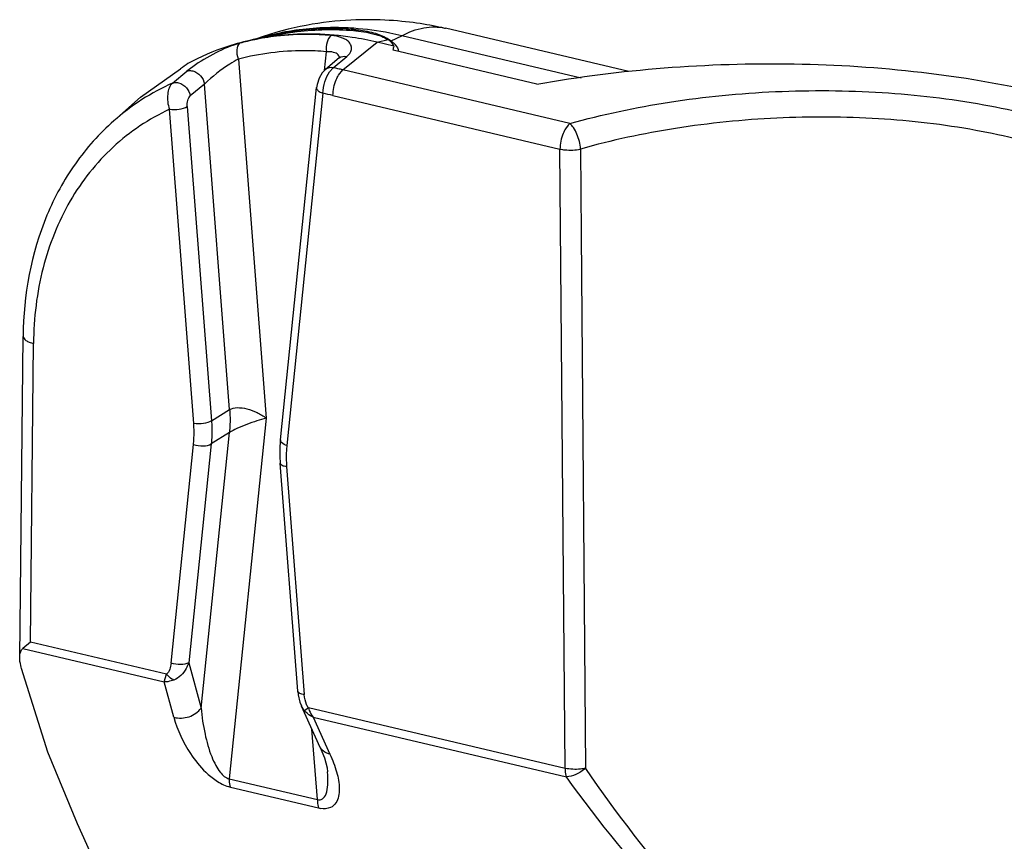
# Model space of a CAD drawing. Header units: inches. Extents: x 0 to 17, y 0 to 11.
# Tile 60 of 104: x 9.311 to 9.607, y 3.435 to 3.682. Entities that reach past the tile are written whole.
import ezdxf

# ---------------------------------------------------------------- set-up
doc = ezdxf.new("R2010")
doc.units = ezdxf.units.IN
doc.header["$LTSCALE"] = 0.935
doc.header["$MEASUREMENT"] = 0
doc.layers.add('1', color=7, linetype='CONTINUOUS')

msp = doc.modelspace()

# ---------------------------------------------------------------- linework, layer by layer
at = {"layer": '1', "color": 7, "linetype": 'Continuous'}
for p, q in [((9.3824235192, 3.6760524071), (9.3892481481, 3.6774053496)), ((9.3900972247, 3.6784920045), (9.388229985, 3.6779763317)), ((9.411598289, 3.6792495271), (9.411345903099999, 3.6792670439)), ((9.411601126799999, 3.6792282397), (9.4113459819, 3.6792671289)), ((9.4122351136, 3.6784906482), (9.4122676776, 3.6788078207)), ((9.4228687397, 3.6754747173), (9.426022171, 3.6770301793)), ((9.479839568, 3.6643285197), (9.426022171, 3.6770301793)), ((9.4389539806, 3.6793009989), (9.4390939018, 3.6792686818)), ((9.494148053, 3.6662751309), (9.4390939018, 3.6792686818)), ((9.3824568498, 3.6761277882), (9.3818349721, 3.6758998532)), ((9.4083589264, 3.6667811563), (9.4186031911, 3.675080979)), ((9.4186031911, 3.675080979), (9.4219143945, 3.6758489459)), ((9.4236125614, 3.6738986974), (9.4186031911, 3.675080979)), ((9.421661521, 3.6762774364), (9.4228684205, 3.6754749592)), ((9.4228687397, 3.6754747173), (9.4240670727, 3.6743478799)), ((9.4236125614, 3.6738986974), (9.4235882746, 3.6735179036)), ((9.4241610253, 3.6742336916), (9.424705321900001, 3.6733847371)), ((9.4028464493, 3.6666133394), (9.4034238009, 3.6722367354)), ((9.4054165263, 3.6674263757), (9.409544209, 3.6708390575)), ((9.4665314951, 3.6625180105), (9.423433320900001, 3.6726897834)), ((9.424705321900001, 3.6733847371), (9.4249049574, 3.6728659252)), ((9.4249049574, 3.6728659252), (9.42500447, 3.6723313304)), ((9.363316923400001, 3.6677355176), (9.3615408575, 3.6663833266)), ((9.377072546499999, 3.6700028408), (9.385399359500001, 3.5623259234)), ((9.4072782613, 3.6703476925), (9.4031488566, 3.6669353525)), ((9.347682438, 3.6585825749), (9.3597073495, 3.6671360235)), ((9.3572748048, 3.6628290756), (9.3615377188, 3.6663807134)), ((9.4043694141, 3.6662451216), (9.4054165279, 3.6674263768)), ((9.4070369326, 3.6651691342), (9.4083589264, 3.6667811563)), ((9.4764208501, 3.6507175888), (9.4083589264, 3.6667811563)), ((9.3668429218, 3.6625393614), (9.3625945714, 3.6589925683)), ((9.3743916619, 3.5649239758), (9.3668429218, 3.6625393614)), ((9.3896174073, 3.5558051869), (9.4004643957, 3.6614540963)), ((9.4023909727, 3.6597546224), (9.3915439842, 3.554105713)), ((9.405390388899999, 3.6591009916), (9.4734523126, 3.6430374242)), ((9.3396212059, 3.651473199), (9.3476849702, 3.6585848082)), ((9.3616667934, 3.6557800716), (9.3689559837, 3.561520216)), ((9.3636162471, 3.5606970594), (9.3563270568, 3.654956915)), ((9.475872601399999, 3.6501856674), (9.4750983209, 3.6491046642)), ((9.4764208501, 3.6507175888), (9.475872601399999, 3.6501856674)), ((9.4750113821, 3.4573126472), (9.4734523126, 3.6430374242)), ((9.4796302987, 3.6430441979), (9.4798271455, 3.6174005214)), ((9.4796302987, 3.6430441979), (9.479820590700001, 3.617399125)), ((9.479820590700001, 3.617399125), (9.4811025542, 3.4573011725)), ((9.3114394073, 3.4905882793), (9.3124757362, 3.5868692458)), ((9.3146268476, 3.4951656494), (9.3155908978, 3.5847256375)), ((9.3689559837, 3.561520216), (9.3743916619, 3.5649239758)), ((9.385399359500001, 3.5623259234), (9.3742996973, 3.4542153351)), ((9.3658374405, 3.4754048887), (9.374317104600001, 3.5579967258)), ((9.374317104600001, 3.5579967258), (9.3688814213, 3.5545929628)), ((9.356814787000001, 3.4888703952), (9.3635491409, 3.5544625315)), ((9.3688814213, 3.5545929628), (9.3621470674, 3.4890008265)), ((9.3948332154, 3.4804345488), (9.3895414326, 3.5488650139)), ((9.391476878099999, 3.5478711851), (9.396768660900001, 3.47944072)), ((9.3146268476, 3.4951656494), (9.3123607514, 3.4932323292)), ((9.3555010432, 3.4855187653), (9.3146268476, 3.4951656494)), ((9.3123603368, 3.4932324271), (9.3548045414, 3.4832149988)), ((9.3621470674, 3.4890008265), (9.3658374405, 3.4754048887)), ((9.3198472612, 3.4622110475), (9.3119996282, 3.4872728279)), ((9.3548045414, 3.4832149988), (9.355501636, 3.4855183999)), ((9.3576746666, 3.4726409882), (9.3548045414, 3.4832149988)), ((9.3959344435, 3.4759989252), (9.3959169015, 3.4760380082)), ((9.4015790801, 3.463590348), (9.3959325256, 3.4759918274)), ((9.3968466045, 3.4745482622), (9.3959344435, 3.4759989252)), ((9.3980037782, 3.4754875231), (9.3968466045, 3.4745482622)), ((9.4750113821, 3.4573126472), (9.3980037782, 3.4754875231)), ((9.3994380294, 3.4726808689), (9.4753802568, 3.4547574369)), ((9.3994380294, 3.4726808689), (9.4044864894, 3.4615927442)), ((9.4007019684, 3.4479840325), (9.399068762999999, 3.46910359)), ((9.3288128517, 3.4406894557), (9.3198472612, 3.4622110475)), ((9.3742996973, 3.4542153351), (9.4007019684, 3.4479840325)), ((9.3746685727, 3.4516601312), (9.4010708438, 3.4454288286)), ((9.3338761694, 3.4293728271), (9.3288128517, 3.4406894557))]:
    msp.add_line(p, q, dxfattribs=at)
for points in [[(9.4389408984, 3.6792427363), (9.4380204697, 3.6794471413), (9.437182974, 3.6796256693), (9.436313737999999, 3.6798034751), (9.4354135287, 3.6799796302), (9.434484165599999, 3.6801529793), (9.433527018, 3.6803224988), (9.432542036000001, 3.6804874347), (9.4315280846, 3.6806471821), (9.4304841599, 3.6808010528), (9.429409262, 3.680948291), (9.4283023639, 3.681088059), (9.427162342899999, 3.681219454), (9.425987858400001, 3.6813415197), (9.4247775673, 3.6814532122), (9.423530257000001, 3.6815533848), (9.422245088, 3.6816407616), (9.4209217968, 3.6817139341), (9.4195620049, 3.6817713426), (9.4181675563, 3.6818114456), (9.4167401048, 3.6818328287), (9.415281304, 3.6818341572), (9.4137919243, 3.6818141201), (9.412272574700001, 3.6817713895), (9.4107239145, 3.6817046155), (9.4091466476, 3.6816124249), (9.4075415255, 3.6814934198), (9.4059092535, 3.6813461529), (9.404250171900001, 3.6811690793), (9.4025646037, 3.6809606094), (9.400853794, 3.6807192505), (9.399118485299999, 3.6804434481), (9.3973592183, 3.6801315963), (9.3955765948, 3.6797820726), (9.3937713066, 3.6793932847), (9.3919444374, 3.6789637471), (9.3900972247, 3.6784920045)], [(9.388229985, 3.6779763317), (9.3863380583, 3.6774133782), (9.3844155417, 3.6767988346), (9.3824568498, 3.6761277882)], [(9.4074938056, 3.670543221), (9.4075119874, 3.6705764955), (9.4072800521, 3.6703491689)], [(9.403149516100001, 3.6669358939), (9.4021533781, 3.6658757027), (9.4012489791, 3.6643138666), (9.4006221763, 3.6624251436), (9.400463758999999, 3.6614476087)], [(9.3896174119, 3.555805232), (9.3894751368, 3.5539714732), (9.3894366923, 3.5508611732), (9.3895414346, 3.5488649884)], [(9.39483333, 3.4804330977), (9.3949518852, 3.4793978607), (9.395494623, 3.4771307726), (9.3959169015, 3.4760380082)], [(9.401579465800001, 3.4635901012), (9.402808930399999, 3.460510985), (9.4036151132, 3.4574642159), (9.4037743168, 3.4562620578)]]:
    msp.add_lwpolyline(points, dxfattribs=at)
for centre, radius, start, end in [((9.3975004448, 3.599861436), 0.0776644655, 96.4245912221, 101.1982681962), ((9.3973604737, 3.5995568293), 0.07782961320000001, 95.94866305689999, 101.0572652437), ((9.4046266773, 3.6059607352), 0.07342875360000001, 102.1755481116, 106.5140472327), ((9.3987291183, 3.6256844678), 0.05271613, 104.3335448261, 104.9665380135), ((9.404353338, 3.6035244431), 0.075578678, 101.5664777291, 104.3056186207), ((9.3976778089, 3.5984408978), 0.0790959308, 96.1188323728, 96.4371219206), ((9.3975796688, 3.5976525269), 0.07974638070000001, 94.8445932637, 95.9635052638), ((9.404609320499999, 3.5905758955), 0.08856366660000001, 85.0392722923, 85.53459057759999), ((9.3960740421, 3.6053842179), 0.0719512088, 108.2073264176, 118.3956852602), ((9.3964932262, 3.604192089), 0.0732146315, 107.2336602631, 108.2274449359), ((9.3969481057, 3.6026293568), 0.0748419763, 101.1949916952, 107.2118173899), ((9.3968802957, 3.6020636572), 0.0752771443, 101.5168159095, 104.9362160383), ((9.3970667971, 3.6011851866), 0.0761751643, 101.0753755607, 101.5223479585), ((9.4044641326, 3.6065370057), 0.0728300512, 106.5203136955, 106.7620386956), ((9.4197068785, 3.6706646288), 0.005707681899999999, 38.704843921, 40.1892757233), ((9.4060062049, 3.6702577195), 0.0013886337, 7.958243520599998, 16.1231976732), ((9.4338255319, 3.5661129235), 0.1252963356, 125.0566442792, 126.2665874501), ((9.3867822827, 3.5754356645), 0.09385907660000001, 77.63086507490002, 78.54873859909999), ((9.386566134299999, 3.5744500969), 0.09486806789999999, 76.71959890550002, 77.6308569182), ((9.3858053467, 3.5990283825), 0.0698880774, 114.0932353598, 122.6643588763), ((9.384972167, 3.5726135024), 0.0888650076, 76.7166616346, 78.69602205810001), ((9.385748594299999, 3.5991747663), 0.06973422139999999, 122.6900175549, 131.4123990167), ((9.3769783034, 3.4614182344), 0.0100277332, 252.7990360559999, 256.683247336), ((9.403082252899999, 3.4539123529), 0.0087187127, 256.6616986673, 260.926195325)]:
    msp.add_arc(centre, radius, start, end, dxfattribs=at)
for centre, major_axis, ratio, start_param, end_param in [((9.4001638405, 3.6766521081), (0.0234434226, -0.0029467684), 0.2039688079, 0.0399555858, 0.408801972), ((9.3998154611, 3.6732588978), (0.0237946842, 0.0009560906), 0.4517468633, -0.1414732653, -0.0647090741)]:
    msp.add_ellipse(centre, major_axis=major_axis, ratio=ratio, start_param=start_param, end_param=end_param, dxfattribs=at)
for points, knots in [([(9.411345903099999, 3.6792670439), (9.4094503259, 3.6793958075), (9.4020207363, 3.679653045), (9.3945484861, 3.6789051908), (9.3891399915, 3.6777377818)], [0, 0, 0, 0, 0.2556096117, 1, 1, 1, 1]), ([(9.4260221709, 3.6770301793), (9.4280952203, 3.6781412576), (9.432319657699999, 3.6797849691), (9.436908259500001, 3.6797632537), (9.4389537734, 3.6793009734)], [0, 0, 0, 0, 0.5286490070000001, 1, 1, 1, 1]), ([(9.411504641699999, 3.6788707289), (9.4096081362, 3.679018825), (9.4021536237, 3.6793617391), (9.394645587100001, 3.6786830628), (9.3891994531, 3.6775683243)], [0, 0, 0, 0, 0.254951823, 1, 1, 1, 1]), ([(9.4186031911, 3.675080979), (9.4161447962, 3.6756611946), (9.4064917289, 3.6775467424), (9.3965135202, 3.6778652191), (9.3892469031, 3.6770862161)], [0, 0, 0, 0, 0.2568525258, 1, 1, 1, 1]), ([(9.3892493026, 3.6774019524), (9.3910443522, 3.6777575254), (9.3983951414, 3.6789341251), (9.405909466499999, 3.6790426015), (9.411500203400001, 3.6785661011)], [0, 0, 0, 0, 0.2459271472, 1, 1, 1, 1]), ([(9.4047978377, 3.6771135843), (9.4036240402, 3.6772100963), (9.3989786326, 3.6774984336), (9.394308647, 3.6774076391), (9.3908448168, 3.6771140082)], [0, 0, 0, 0, 0.2530630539, 1, 1, 1, 1]), ([(9.4047970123, 3.6771136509), (9.4041984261, 3.6766160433), (9.403445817, 3.6749219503), (9.4033104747, 3.6731811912), (9.4034238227, 3.6722367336)], [0, 0, 0, 0, 0.4500396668, 1, 1, 1, 1]), ([(9.4095442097, 3.670839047), (9.4101740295, 3.6713577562), (9.411003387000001, 3.672353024), (9.4109576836, 3.6739168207), (9.4104229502, 3.6749075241), (9.4094914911, 3.6757414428), (9.4076485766, 3.6767060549), (9.4059779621, 3.6770128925), (9.4047978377, 3.6771135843)], [0, 0, 0, 0, 0.2284683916, 0.3229902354, 0.4216949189, 0.535039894, 0.6683505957, 1, 1, 1, 1]), ([(9.4115002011, 3.6785661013), (9.4135978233, 3.6783873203), (9.4171659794, 3.6778434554), (9.420644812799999, 3.6766539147), (9.4219143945, 3.6758489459)], [0, 0, 0, 0, 0.5834087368, 1, 1, 1, 1]), ([(9.4260223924, 3.6770303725), (9.424846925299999, 3.6773065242), (9.4200896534, 3.6783373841), (9.415249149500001, 3.6789907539), (9.411598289, 3.6792495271)], [0, 0, 0, 0, 0.2480682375, 1, 1, 1, 1]), ([(9.412267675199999, 3.6788078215), (9.4140572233, 3.6786525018), (9.4172917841, 3.6781474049), (9.4203913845, 3.6770063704), (9.421661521, 3.6762774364)], [0, 0, 0, 0, 0.5508834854, 1, 1, 1, 1]), ([(9.377478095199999, 3.6747974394), (9.374959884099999, 3.6741274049), (9.3700729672, 3.6719830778), (9.3655076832, 3.6692888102), (9.363316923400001, 3.6677355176)], [0, 0, 0, 0, 0.4924672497, 1, 1, 1, 1]), ([(9.377072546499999, 3.6700028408), (9.3767304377, 3.6708794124), (9.376415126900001, 3.6725350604), (9.3769315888, 3.6743236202), (9.3774796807, 3.6747978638)], [0, 0, 0, 0, 0.564890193, 1, 1, 1, 1]), ([(9.4034238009, 3.6722367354), (9.4011689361, 3.6724221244), (9.392335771, 3.6727965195), (9.3834270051, 3.671698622), (9.377072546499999, 3.6700028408)], [0, 0, 0, 0, 0.2559557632, 1, 1, 1, 1]), ([(9.4073402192, 3.6706433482), (9.4072662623, 3.670899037), (9.406814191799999, 3.6715786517), (9.4053773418, 3.6721955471), (9.4041412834, 3.6722663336), (9.4034238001, 3.6722367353)], [0, 0, 0, 0, 0.1781951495, 0.5192513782, 1, 1, 1, 1]), ([(9.377072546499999, 3.6700028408), (9.3761709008, 3.669542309), (9.3724798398, 3.667463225), (9.3692054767, 3.6647235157), (9.3668429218, 3.6625393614)], [0, 0, 0, 0, 0.239353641, 1, 1, 1, 1]), ([(9.4665314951, 3.6625180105), (9.479155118, 3.6647643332), (9.5048296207, 3.6679863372), (9.5434390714, 3.669199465), (9.5812375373, 3.666777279), (9.616630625, 3.6608879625), (9.6481345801, 3.6517163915), (9.6745158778, 3.6396891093), (9.6947484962, 3.6251813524), (9.7042950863, 3.6130978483), (9.707315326, 3.6069408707)], [0, 0, 0, 0, 0.1484884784, 0.2991092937, 0.4467297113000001, 0.5864283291, 0.7138031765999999, 0.8257043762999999, 0.9205803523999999, 1, 1, 1, 1]), ([(9.361537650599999, 3.666380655), (9.361658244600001, 3.6664314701), (9.3622325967, 3.6666190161), (9.3628662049, 3.6665919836), (9.3633240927, 3.6664808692)], [0, 0, 0, 0, 0.2173658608, 1, 1, 1, 1]), ([(9.3633240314, 3.6664810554), (9.3642087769, 3.6662666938), (9.3658350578, 3.6651860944), (9.3667137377, 3.6634528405), (9.3668437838, 3.6625388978)], [0, 0, 0, 0, 0.4965080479, 1, 1, 1, 1]), ([(9.4023909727, 3.6597546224), (9.4024215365, 3.6609246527), (9.4028237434, 3.663196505), (9.4037420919, 3.6653273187), (9.4043694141, 3.6662451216)], [0, 0, 0, 0, 0.5128653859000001, 1, 1, 1, 1]), ([(9.405390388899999, 3.6591009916), (9.405407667, 3.6607062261), (9.4058600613, 3.6628360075), (9.4067803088, 3.6647365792), (9.4070369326, 3.6651691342)], [0, 0, 0, 0, 0.7614399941, 1, 1, 1, 1]), ([(9.357275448, 3.6628279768), (9.3563605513, 3.6620429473), (9.355458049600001, 3.6591457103), (9.355829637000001, 3.6564046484), (9.3563270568, 3.654956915)], [0, 0, 0, 0, 0.4405644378, 1, 1, 1, 1]), ([(9.357275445, 3.6628279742), (9.357396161, 3.6628797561), (9.357977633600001, 3.6630561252), (9.358608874, 3.6630201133), (9.3590697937, 3.6629140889)], [0, 0, 0, 0, 0.2173607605, 1, 1, 1, 1]), ([(9.3590697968, 3.6629140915), (9.359994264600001, 3.6627014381), (9.3616141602, 3.6615850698), (9.362460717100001, 3.6598631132), (9.3625948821, 3.6589934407)], [0, 0, 0, 0, 0.5187715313, 1, 1, 1, 1]), ([(9.3616667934, 3.6557800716), (9.3616256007, 3.6563918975), (9.3617279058, 3.6575200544), (9.3621883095, 3.6586606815), (9.3625945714, 3.6589925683)], [0, 0, 0, 0, 0.5389426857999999, 1, 1, 1, 1]), ([(9.4004646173, 3.661448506), (9.4004498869, 3.6612859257), (9.400588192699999, 3.6607816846), (9.401324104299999, 3.6601854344), (9.4019999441, 3.6598871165), (9.4023909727, 3.6597546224)], [0, 0, 0, 0, 0.1806590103, 0.5430958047, 1, 1, 1, 1]), ([(9.4764194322, 3.6507183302), (9.486222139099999, 3.6534563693), (9.5066708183, 3.6577212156), (9.538065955, 3.6608346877), (9.5696943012, 3.6605755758), (9.5998870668, 3.6570971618), (9.6270592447, 3.6504464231), (9.6468427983, 3.6423324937), (9.659728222, 3.6343452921), (9.6694493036, 3.6264472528), (9.675100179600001, 3.6191778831), (9.6773754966, 3.6140077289)], [0, 0, 0, 0, 0.1415205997, 0.2896587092, 0.4379209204, 0.5804937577, 0.7112952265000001, 0.8258487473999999, 0.8760384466, 0.9214569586, 1, 1, 1, 1]), ([(9.3563270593, 3.6549568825), (9.3572997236, 3.6548271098), (9.3591282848, 3.654900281), (9.3609530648, 3.6553393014), (9.361666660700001, 3.655780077)], [0, 0, 0, 0, 0.539156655, 1, 1, 1, 1]), ([(9.3563270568, 3.654956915), (9.350190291, 3.6521000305), (9.3386238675, 3.6443417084), (9.325519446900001, 3.6276990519), (9.317407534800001, 3.6072523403), (9.3156374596, 3.5923498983), (9.3155908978, 3.5847256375)], [0, 0, 0, 0, 0.2375313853, 0.4794451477, 0.7324583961, 1, 1, 1, 1]), ([(9.671413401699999, 3.608082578), (9.6692462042, 3.6130414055), (9.6638605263, 3.6200196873), (9.6545781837, 3.6276020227), (9.6422845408, 3.6352582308), (9.623403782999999, 3.6430276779), (9.5974681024, 3.649377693), (9.5686501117, 3.6526721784), (9.538462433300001, 3.6528687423), (9.508497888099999, 3.6498230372), (9.4889860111, 3.6456893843), (9.479633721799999, 3.6430418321)], [0, 0, 0, 0, 0.07879690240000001, 0.1242791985, 0.1744987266, 0.2890343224, 0.4197561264, 0.5622260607, 0.710394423, 0.8584754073, 1, 1, 1, 1]), ([(9.3396212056, 3.6514731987), (9.335314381, 3.6476749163), (9.327490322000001, 3.6389020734), (9.3159048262, 3.617751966), (9.3125539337, 3.5992046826), (9.3124757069, 3.5868648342)], [0, 0, 0, 0, 0.23961655, 0.485081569, 1, 1, 1, 1]), ([(9.4796337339, 3.643041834), (9.4795256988, 3.6445799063), (9.4789709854, 3.6468409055), (9.4776654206, 3.6493504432), (9.4768466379, 3.6503647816), (9.4764208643, 3.6507171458)], [0, 0, 0, 0, 0.545908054, 0.8043230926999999, 1, 1, 1, 1]), ([(9.4750983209, 3.6491046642), (9.4748417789, 3.6486721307), (9.473921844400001, 3.6467717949), (9.4734695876, 3.6446423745), (9.4734523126, 3.6430374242)], [0, 0, 0, 0, 0.2385704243, 1, 1, 1, 1]), ([(9.4734497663, 3.6430377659), (9.473938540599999, 3.6429329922), (9.4759859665, 3.6426332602), (9.4780964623, 3.6427186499), (9.4796302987, 3.6430441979)], [0, 0, 0, 0, 0.2417342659, 1, 1, 1, 1]), ([(9.3124756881, 3.5868650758), (9.312472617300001, 3.5863721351), (9.31319102, 3.5856168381), (9.3143518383, 3.5850750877), (9.3151513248, 3.5848293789), (9.3155908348, 3.5847256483)], [0, 0, 0, 0, 0.3743670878, 0.6570473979, 1, 1, 1, 1]), ([(9.3743919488, 3.5649239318), (9.3744366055, 3.5643390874), (9.3745632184, 3.5620314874), (9.3744919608, 3.5597121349), (9.3743173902, 3.5579966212)], [0, 0, 0, 0, 0.2538153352, 1, 1, 1, 1]), ([(9.3743916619, 3.5649239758), (9.3750523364, 3.5653263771), (9.376872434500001, 3.5656404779), (9.379684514, 3.5652010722), (9.382642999, 3.5640690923), (9.3845284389, 3.5629731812), (9.385399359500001, 3.5623259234)], [0, 0, 0, 0, 0.1973045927, 0.447249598, 0.7232386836, 1, 1, 1, 1]), ([(9.3689559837, 3.561520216), (9.368246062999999, 3.5610734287), (9.366415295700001, 3.5606439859), (9.3645888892, 3.5605672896), (9.3636162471, 3.5606970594)], [0, 0, 0, 0, 0.4608674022, 1, 1, 1, 1]), ([(9.3689559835, 3.5615202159), (9.3690011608, 3.5609352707), (9.3691295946, 3.5586277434), (9.3690573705, 3.5563082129), (9.3688814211, 3.5545929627)], [0, 0, 0, 0, 0.2538740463, 1, 1, 1, 1]), ([(9.385399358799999, 3.5623259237), (9.3844534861, 3.5620746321), (9.3824642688, 3.5615261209), (9.3795194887, 3.5604753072), (9.376749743, 3.5593271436), (9.3750358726, 3.5584572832), (9.374317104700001, 3.557996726)], [0, 0, 0, 0, 0.2460612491, 0.5185293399, 0.7853716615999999, 1, 1, 1, 1]), ([(9.363549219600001, 3.5544625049), (9.3636015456, 3.5549721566), (9.363765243, 3.5570459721), (9.3637371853, 3.5591341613), (9.3636163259, 3.5606970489)], [0, 0, 0, 0, 0.2463266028, 1, 1, 1, 1]), ([(9.3915439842, 3.554105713), (9.3912766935, 3.5541962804), (9.3905060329, 3.5544979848), (9.3895599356, 3.5552122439), (9.3896181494, 3.5558051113)], [0, 0, 0, 0, 0.3214557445, 1, 1, 1, 1]), ([(9.3635491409, 3.5544625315), (9.3644865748, 3.5541448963), (9.3662899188, 3.5539091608), (9.3681858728, 3.5541592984), (9.3688814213, 3.5545929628)], [0, 0, 0, 0, 0.5470084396, 1, 1, 1, 1]), ([(9.391543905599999, 3.5541057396), (9.3914915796, 3.5535960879), (9.3913278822, 3.5515222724), (9.3913559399, 3.5494340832), (9.3914767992, 3.5478711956)], [0, 0, 0, 0, 0.2463266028, 1, 1, 1, 1]), ([(9.3895425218, 3.5488650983), (9.3895649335, 3.5485806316), (9.3903064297, 3.5480438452), (9.3910133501, 3.5479330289), (9.391476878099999, 3.5478711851)], [0, 0, 0, 0, 0.3789566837, 1, 1, 1, 1]), ([(9.3119996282, 3.4872728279), (9.311910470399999, 3.4875575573), (9.3116066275, 3.4886377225), (9.311430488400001, 3.4897636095), (9.311439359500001, 3.4905882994)], [0, 0, 0, 0, 0.2656594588, 1, 1, 1, 1]), ([(9.311439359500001, 3.4905882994), (9.3114420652, 3.4908398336), (9.3114980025, 3.4917736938), (9.3118465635, 3.4927664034), (9.3123603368, 3.4932324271)], [0, 0, 0, 0, 0.2661350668, 1, 1, 1, 1]), ([(9.356814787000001, 3.4888703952), (9.3567502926, 3.4882451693), (9.3565115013, 3.4870546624), (9.3559375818, 3.4859125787), (9.3555010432, 3.4855187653)], [0, 0, 0, 0, 0.5166955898, 1, 1, 1, 1]), ([(9.3621470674, 3.4890008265), (9.3614515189, 3.4885671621), (9.3595555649, 3.4883170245), (9.3577522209, 3.4885527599), (9.356814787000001, 3.4888703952)], [0, 0, 0, 0, 0.4529915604, 1, 1, 1, 1]), ([(9.3621470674, 3.4890008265), (9.3619458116, 3.4884004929), (9.3610050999, 3.4862743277), (9.3592128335, 3.4844196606), (9.3576282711, 3.4838043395)], [0, 0, 0, 0, 0.2713961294, 1, 1, 1, 1]), ([(9.3576282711, 3.4838043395), (9.3574328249, 3.4838933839), (9.3566281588, 3.4843335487), (9.3559371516, 3.4849704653), (9.3555010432, 3.4855187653)], [0, 0, 0, 0, 0.2346333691, 1, 1, 1, 1]), ([(9.357627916, 3.483804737), (9.3573864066, 3.4837109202), (9.3564755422, 3.4833968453), (9.3555096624, 3.4832176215), (9.3548045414, 3.4832149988)], [0, 0, 0, 0, 0.2687064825, 1, 1, 1, 1]), ([(9.396768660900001, 3.47944072), (9.3963053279, 3.4795025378), (9.3955985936, 3.4796135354), (9.3948572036, 3.4801494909), (9.394834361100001, 3.4804339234)], [0, 0, 0, 0, 0.6209442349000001, 1, 1, 1, 1]), ([(9.3980037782, 3.4754875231), (9.397797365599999, 3.4757787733), (9.3971357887, 3.4770127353), (9.396852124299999, 3.4784104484), (9.396768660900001, 3.47944072)], [0, 0, 0, 0, 0.2567029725, 1, 1, 1, 1]), ([(9.3576749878, 3.4726415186), (9.359138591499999, 3.4722366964), (9.362317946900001, 3.4723871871), (9.3649909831, 3.4741889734), (9.3658374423, 3.4754048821)], [0, 0, 0, 0, 0.5061712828, 1, 1, 1, 1]), ([(9.3658382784, 3.4754058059), (9.3660599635, 3.4727817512), (9.3668014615, 3.4678386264), (9.3683980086, 3.4620852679), (9.3701239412, 3.4582975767), (9.3716357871, 3.4558874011), (9.3731956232, 3.454387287), (9.3742996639, 3.4542158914)], [0, 0, 0, 0, 0.3341913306, 0.6323149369, 0.7558104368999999, 0.8582136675, 1, 1, 1, 1]), ([(9.3994380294, 3.4726808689), (9.3991838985, 3.4727919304), (9.3982271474, 3.4732698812), (9.3973646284, 3.4739489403), (9.3968466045, 3.4745482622)], [0, 0, 0, 0, 0.2593143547, 1, 1, 1, 1]), ([(9.3980031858, 3.4754874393), (9.3980811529, 3.475225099), (9.3984264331, 3.4742291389), (9.3989492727, 3.4732894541), (9.3994380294, 3.4726808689)], [0, 0, 0, 0, 0.2596023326, 1, 1, 1, 1]), ([(9.3576746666, 3.4726409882), (9.358748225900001, 3.4687947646), (9.361461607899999, 3.4628666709), (9.3663491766, 3.4567795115), (9.370294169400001, 3.4535303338), (9.3727092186, 3.4522085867), (9.3740128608, 3.4518390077)], [0, 0, 0, 0, 0.4390063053, 0.7033625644, 0.8510329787, 1, 1, 1, 1]), ([(9.4044868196, 3.4615932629), (9.404177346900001, 3.4616530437), (9.4030316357, 3.4619736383), (9.4019484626, 3.4627891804), (9.401579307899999, 3.4635904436)], [0, 0, 0, 0, 0.2632305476, 1, 1, 1, 1]), ([(9.4044864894, 3.4615927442), (9.4052665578, 3.4598529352), (9.4065723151, 3.4564895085), (9.407411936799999, 3.452148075), (9.4071997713, 3.4489723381), (9.4064481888, 3.4468381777), (9.4044968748, 3.4451897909), (9.4026602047, 3.4451252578), (9.4017072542, 3.445302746)], [0, 0, 0, 0, 0.2814613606, 0.5317181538, 0.6440861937, 0.7489268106, 0.8569079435, 1, 1, 1, 1]), ([(9.4007020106, 3.4479845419), (9.4009652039, 3.4479011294), (9.4015056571, 3.4478148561), (9.4026246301, 3.4482243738), (9.4035570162, 3.4499393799), (9.4039373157, 3.4527327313), (9.403875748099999, 3.4549719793), (9.4037749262, 3.4562550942)], [0, 0, 0, 0, 0.0821078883, 0.156936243, 0.3393213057, 0.6172381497, 1, 1, 1, 1]), ([(9.4750113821, 3.4573126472), (9.4750088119, 3.457073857), (9.4750290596, 3.456212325), (9.4751659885, 3.4553435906), (9.4753802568, 3.4547574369)], [0, 0, 0, 0, 0.2767481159, 1, 1, 1, 1]), ([(9.4811025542, 3.4573011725), (9.4806121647, 3.45720089), (9.4785952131, 3.4569159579), (9.4765170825, 3.4569918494), (9.475015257, 3.4573131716)], [0, 0, 0, 0, 0.2458012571, 1, 1, 1, 1]), ([(9.4811045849, 3.4572997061), (9.4802639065, 3.4565536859), (9.4784398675, 3.4554479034), (9.4763694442, 3.4547717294), (9.4753803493, 3.4547575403)], [0, 0, 0, 0, 0.5318867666, 1, 1, 1, 1]), ([(9.481104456, 3.4572996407), (9.4904231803, 3.4436792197), (9.511292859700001, 3.416495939), (9.535776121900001, 3.3922933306), (9.5496497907, 3.3812975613)], [0, 0, 0, 0, 0.4824659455, 1, 1, 1, 1]), ([(9.3746686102, 3.4516601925), (9.3746035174, 3.4518398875), (9.3743593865, 3.4526695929), (9.3742924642, 3.4535432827), (9.3742996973, 3.4542153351)], [0, 0, 0, 0, 0.2214069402, 1, 1, 1, 1]), ([(9.5473423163, 3.3789915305), (9.5328607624, 3.3899485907), (9.5072349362, 3.4139910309), (9.4851971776, 3.441170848), (9.475379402, 3.4547575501)], [0, 0, 0, 0, 0.5200010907, 1, 1, 1, 1]), ([(9.4007019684, 3.4479840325), (9.400699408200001, 3.4477461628), (9.400719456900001, 3.446884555), (9.4008580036, 3.446016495), (9.401070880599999, 3.4454288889)], [0, 0, 0, 0, 0.2756912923, 1, 1, 1, 1])]:
    msp.add_open_spline(points, degree=3, knots=knots, dxfattribs=at)
for points in [[(9.407279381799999, 3.6703485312), (9.407874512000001, 3.6708409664), (9.4087865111, 3.6709892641), (9.4095442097, 3.670839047)], [(9.4054165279, 3.6674263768), (9.404658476, 3.6675770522), (9.403745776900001, 3.6674290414), (9.403150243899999, 3.6669364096)]]:
    msp.add_open_spline(points, degree=3, dxfattribs=at)

doc.saveas('drawing.dxf')
